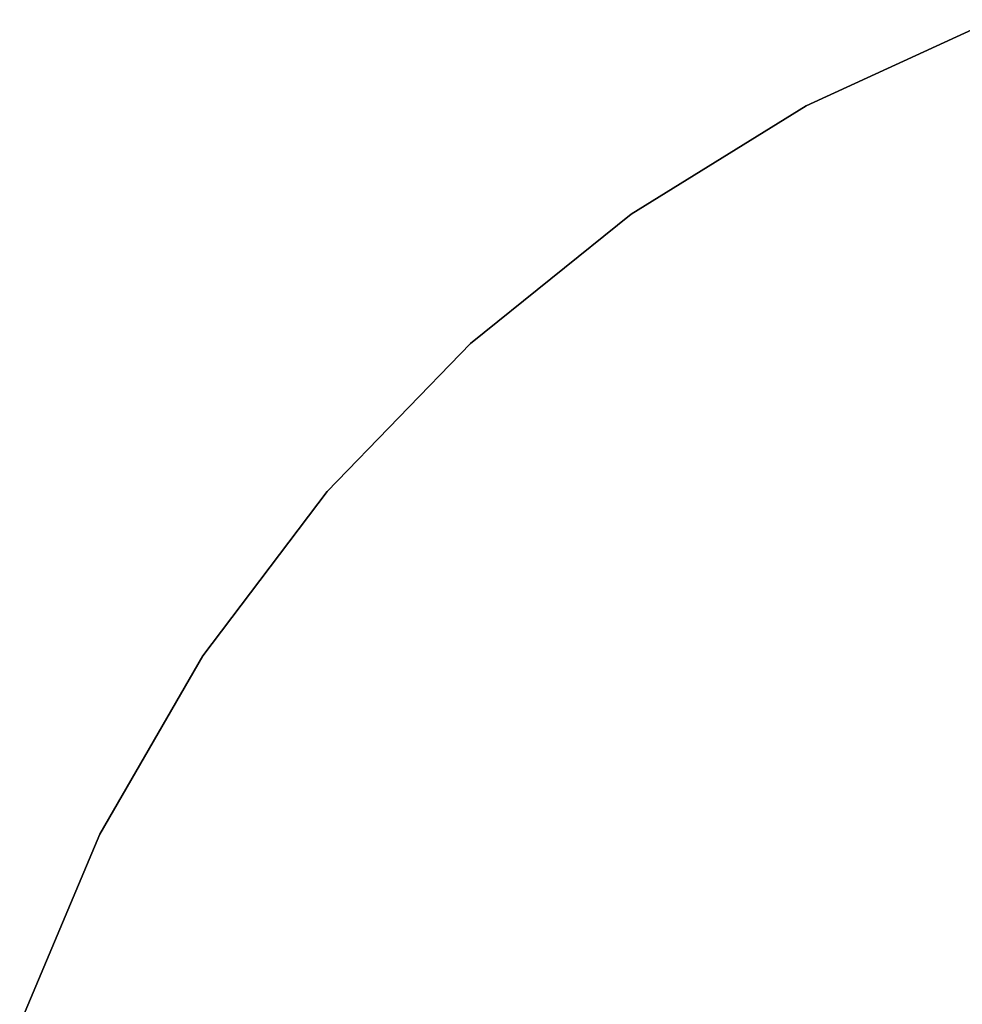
# Model space of a CAD drawing. Extents: x 0.1 to 16.1, y -7 to 7.
# Tile 6 of 108: x 1.5 to 5.4, y 2.4 to 6.5. Entities that reach past the tile are written whole.
import ezdxf

# ---------------------------------------------------------------- set-up
doc = ezdxf.new("R2010")
doc.units = 0
doc.header["$LTSCALE"] = 2.54
doc.layers.get('0').update_dxf_attribs({"color": 13, "linetype": 'CONTINUOUS'})

# ---------------------------------------------------------------- blocks, each defined once
blk = doc.blocks.new('DROPS_WOOD_C_PM_STL')
at = {"color": 0}
for p, q in [((4.7683, 6.1671, 29.3581), (5.5513, 6.5273, 29.3581)), ((5.5513, 6.5273, 28.3581), (4.7683, 6.1671, 28.3581)), ((4.7683, 6.1671, 29.3581), (5.5513, 6.5273, 29.3581)), ((5.5513, 6.5273, 28.3581), (4.7683, 6.1671, 28.3581)), ((4.0356, 5.7134, 29.3581), (4.7683, 6.1671, 29.3581)), ((4.7683, 6.1671, 28.3581), (4.0356, 5.7134, 28.3581)), ((4.0356, 5.7134, 29.3581), (4.7683, 6.1671, 29.3581)), ((4.7683, 6.1671, 28.3581), (4.0356, 5.7134, 28.3581)), ((4.7683, 6.1671, 29.3581), (4.7683, 6.1671, 28.3581)), ((4.7683, 6.1671, 29.3581), (4.7683, 6.1671, 28.3581)), ((3.3641, 5.1731, 29.3581), (4.0356, 5.7134, 29.3581)), ((4.0356, 5.7134, 28.3581), (3.3641, 5.1731, 28.3581)), ((3.3641, 5.1731, 29.3581), (4.0356, 5.7134, 29.3581)), ((4.0356, 5.7134, 28.3581), (3.3641, 5.1731, 28.3581)), ((4.0356, 5.7134, 29.3581), (4.0356, 5.7134, 28.3581)), ((4.0356, 5.7134, 29.3581), (4.0356, 5.7134, 28.3581)), ((2.7642, 4.5543, 29.3581), (3.3641, 5.1731, 29.3581)), ((3.3641, 5.1731, 28.3581), (2.7642, 4.5543, 28.3581)), ((2.7642, 4.5543, 29.3581), (3.3641, 5.1731, 29.3581)), ((3.3641, 5.1731, 28.3581), (2.7642, 4.5543, 28.3581)), ((3.3641, 5.1731, 29.3581), (3.3641, 5.1731, 28.3581)), ((3.3641, 5.1731, 29.3581), (3.3641, 5.1731, 28.3581)), ((2.2448, 3.8666, 29.3581), (2.7642, 4.5543, 29.3581)), ((2.7642, 4.5543, 28.3581), (2.2448, 3.8666, 28.3581)), ((2.2448, 3.8666, 29.3581), (2.7642, 4.5543, 29.3581)), ((2.7642, 4.5543, 28.3581), (2.2448, 3.8666, 28.3581)), ((2.7642, 4.5543, 29.3581), (2.7642, 4.5543, 28.3581)), ((2.7642, 4.5543, 29.3581), (2.7642, 4.5543, 28.3581)), ((1.8139, 3.1202, 29.3581), (2.2448, 3.8666, 29.3581)), ((2.2448, 3.8666, 28.3581), (1.8139, 3.1202, 28.3581)), ((1.8139, 3.1202, 29.3581), (2.2448, 3.8666, 29.3581)), ((2.2448, 3.8666, 28.3581), (1.8139, 3.1202, 28.3581)), ((2.2448, 3.8666, 29.3581), (2.2448, 3.8666, 28.3581)), ((2.2448, 3.8666, 29.3581), (2.2448, 3.8666, 28.3581)), ((1.4779, 2.3265, 29.3581), (1.8139, 3.1202, 29.3581)), ((1.8139, 3.1202, 28.3581), (1.4779, 2.3265, 28.3581)), ((1.4779, 2.3265, 29.3581), (1.8139, 3.1202, 29.3581)), ((1.8139, 3.1202, 28.3581), (1.4779, 2.3265, 28.3581)), ((1.8139, 3.1202, 29.3581), (1.8139, 3.1202, 28.3581)), ((1.8139, 3.1202, 29.3581), (1.8139, 3.1202, 28.3581))]:
    blk.add_line(p, q, dxfattribs=at)

msp = doc.modelspace()

# ---------------------------------------------------------------- block references
at = {"color": 0}
msp.add_blockref('DROPS_WOOD_C_PM_STL', (0, 0), dxfattribs=at)

doc.saveas('drawing.dxf')
